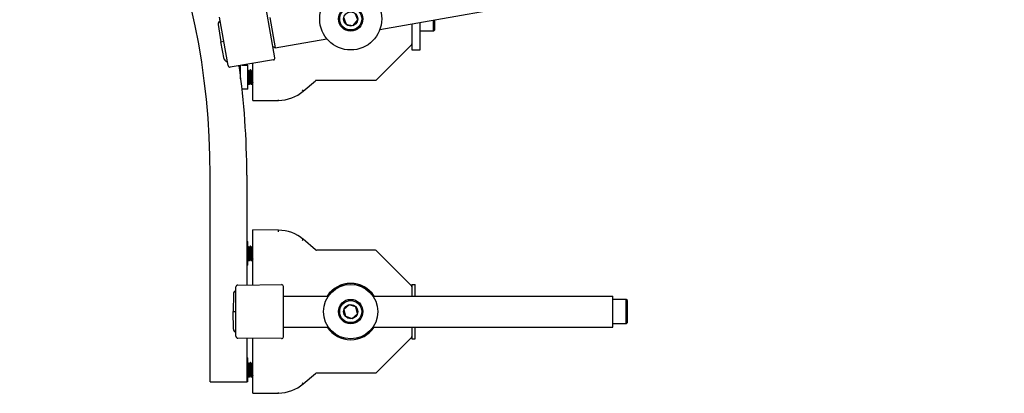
# Model space of a CAD drawing. Header units: inches. Extents: x 0 to 88, y 0 to 68.
# Tile 7 of 22: x 23.6 to 39.4, y 39.3 to 45.3. Entities that reach past the tile are written whole.
import ezdxf

# ---------------------------------------------------------------- set-up
doc = ezdxf.new("R2010")
doc.units = ezdxf.units.IN
doc.header["$LTSCALE"] = 4.84
doc.header["$MEASUREMENT"] = 0
for name, color, linetype in [('206380_1_BL27', 7, 'CONTINUOUS'), ('206380_1_BL29', 7, 'CONTINUOUS'), ('206381_206381_1_BL41', 7, 'CONTINUOUS'), ('206383_X26128_1_BL43', 7, 'CONTINUOUS'), ('206383_X26128_1_BL44', 7, 'CONTINUOUS'), ('206386_1_BL46', 7, 'CONTINUOUS'), ('206397_206397_1_BL38', 7, 'CONTINUOUS'), ('206397_206397_1_BL59', 7, 'CONTINUOUS'), ('206685_1_BL32', 7, 'CONTINUOUS'), ('206685_1_BL33', 7, 'CONTINUOUS'), ('206685_1_BL35', 7, 'CONTINUOUS'), ('207138_WW_10_1_BL2', 7, 'CONTINUOUS'), ('234013M_1_BL45', 7, 'CONTINUOUS'), ('807_2859_91760A321_1_BL25', 7, 'CONTINUOUS'), ('807_2859_91760A321_1_BL39', 7, 'CONTINUOUS'), ('807_2859_91760A321_1_BL60', 7, 'CONTINUOUS'), ('911_709_91090A107_1_BL34', 7, 'CONTINUOUS'), ('911_709_91090A107_1_BL50', 7, 'CONTINUOUS'), ('911_710_911_710_1_BL31', 7, 'CONTINUOUS'), ('911_710_911_710_1_BL49', 7, 'CONTINUOUS'), ('9206XXM_920614M_1_BL37', 7, 'CONTINUOUS'), ('9206XXM_920614M_1_BL40', 7, 'CONTINUOUS'), ('9206XXM_920614M_1_BL54', 7, 'CONTINUOUS'), ('9206XXM_9206150M_1_BL47', 7, 'CONTINUOUS')]:
    doc.layers.add(name, color=color, linetype=linetype)

# ---------------------------------------------------------------- blocks, each defined once
blk = doc.blocks.new('207138_WW_10_1_BL2', base_point=(41.05, 37.735))
at = {"layer": '207138_WW_10_1_BL2', "color": 7, "linetype": 'CONTINUOUS'}
for p, q in [((26.646, 39.502), (26.646, 42.831)), ((27.236, 42.831), (27.236, 41.061)), ((27.236, 40.203), (27.236, 39.502)), ((26.646, 39.502), (27.236, 39.502))]:
    blk.add_line(p, q, dxfattribs=at)
for radius, end in [(11.92, 90), (12.51, 8.0868)]:
    blk.add_arc((14.726, 42.831), radius, 0, end, dxfattribs=at)
blk = doc.blocks.new('807_2859_91760A321_1_BL25', base_point=(42.93, 31.199))
at = {"layer": '807_2859_91760A321_1_BL25', "color": 7, "linetype": 'CONTINUOUS'}
for p, q in [((27.269, 44.499), (27.255, 44.524)), ((27.255, 44.524), (27.256, 44.519)), ((27.269, 44.499), (27.273, 44.499)), ((27.288, 44.524), (27.273, 44.499)), ((27.293, 44.525), (27.288, 44.525)), ((27.288, 44.525), (27.288, 44.524)), ((27.293, 44.525), (27.294, 44.524)), ((27.309, 44.499), (27.294, 44.524)), ((27.308, 44.499), (27.313, 44.499)), ((27.327, 44.524), (27.312, 44.499)), ((27.328, 44.525), (27.327, 44.524)), ((27.332, 44.525), (27.328, 44.525)), ((27.255, 44.312), (27.268, 44.289)), ((27.274, 44.289), (27.288, 44.314)), ((27.288, 44.314), (27.293, 44.314)), ((27.292, 44.315), (27.307, 44.289)), ((27.313, 44.289), (27.328, 44.314)), ((27.328, 44.314), (27.332, 44.314)), ((27.332, 44.315), (27.332, 44.313)), ((27.273, 44.289), (27.268, 44.289)), ((27.268, 44.289), (27.268, 44.289)), ((27.273, 44.289), (27.274, 44.289)), ((27.308, 44.289), (27.307, 44.289)), ((27.313, 44.289), (27.308, 44.289)), ((27.313, 44.289), (27.313, 44.289))]:
    blk.add_line(p, q, dxfattribs=at)
for points, knots in [([(27.268, 44.289), (27.268, 44.289), (27.268, 44.289), (27.268, 44.29), (27.267, 44.291), (27.267, 44.292), (27.267, 44.294), (27.266, 44.296), (27.266, 44.299), (27.265, 44.302), (27.265, 44.306), (27.265, 44.311), (27.264, 44.315), (27.264, 44.323), (27.263, 44.332), (27.262, 44.345), (27.261, 44.359), (27.26, 44.374), (27.26, 44.389), (27.259, 44.404), (27.258, 44.42), (27.257, 44.435), (27.256, 44.45), (27.255, 44.464), (27.255, 44.474), (27.255, 44.478)], [0, 0, 0, 0, 0.002398, 0.005424, 0.009096, 0.013425, 0.024056, 0.037299, 0.053113, 0.071436, 0.092184, 0.115274, 0.1406, 0.168053, 0.228854, 0.29661, 0.370128, 0.448115, 0.529202, 0.611957, 0.694916, 0.776615, 0.855615, 0.930517, 1, 1, 1, 1]), ([(27.256, 44.519), (27.256, 44.518), (27.256, 44.515), (27.257, 44.511), (27.257, 44.505), (27.258, 44.499), (27.259, 44.493), (27.259, 44.482), (27.26, 44.468), (27.261, 44.449), (27.262, 44.43), (27.264, 44.409), (27.265, 44.389), (27.266, 44.369), (27.267, 44.35), (27.268, 44.335), (27.268, 44.324), (27.269, 44.317), (27.27, 44.311), (27.27, 44.305), (27.271, 44.301), (27.271, 44.298), (27.271, 44.296), (27.272, 44.294), (27.272, 44.293), (27.272, 44.292), (27.272, 44.29), (27.273, 44.29), (27.273, 44.289), (27.273, 44.289), (27.273, 44.289), (27.273, 44.289), (27.273, 44.289), (27.273, 44.289)], [0, 0, 0, 0, 0.015886, 0.035412, 0.05843, 0.084763, 0.114219, 0.146572, 0.218961, 0.299681, 0.386223, 0.47589, 0.565895, 0.653433, 0.735785, 0.810398, 0.844067, 0.874959, 0.902832, 0.927475, 0.948695, 0.957972, 0.966333, 0.973767, 0.980262, 0.985811, 0.990409, 0.994064, 0.996801, 0.997847, 0.998699, 0.999395, 1, 1, 1, 1]), ([(27.27, 44.495), (27.27, 44.495), (27.27, 44.496), (27.27, 44.497), (27.27, 44.498), (27.269, 44.498), (27.269, 44.499)], [0, 0, 0, 0, 0.324002, 0.598481, 0.823542, 1, 1, 1, 1]), ([(27.288, 44.314), (27.288, 44.314), (27.288, 44.314), (27.288, 44.314), (27.288, 44.314), (27.288, 44.315), (27.287, 44.315), (27.287, 44.316), (27.287, 44.316), (27.287, 44.317), (27.286, 44.319), (27.286, 44.32), (27.285, 44.323), (27.285, 44.327), (27.284, 44.332), (27.284, 44.339), (27.283, 44.346), (27.282, 44.355), (27.281, 44.362), (27.281, 44.369), (27.28, 44.377), (27.28, 44.384), (27.279, 44.392), (27.279, 44.4), (27.278, 44.411), (27.277, 44.425), (27.276, 44.44), (27.275, 44.455), (27.274, 44.466), (27.273, 44.474), (27.273, 44.479), (27.272, 44.484), (27.272, 44.488), (27.271, 44.492), (27.271, 44.494), (27.27, 44.495)], [0, 0, 0, 0, 0.000766, 0.001603, 0.00257, 0.003709, 0.006584, 0.010339, 0.015012, 0.020622, 0.027169, 0.034646, 0.052345, 0.073605, 0.098264, 0.12614, 0.190652, 0.226795, 0.265167, 0.305469, 0.347387, 0.390598, 0.43477, 0.479557, 0.524609, 0.614107, 0.700491, 0.781079, 0.853363, 0.885678, 0.915108, 0.941435, 0.964469, 0.984038, 1, 1, 1, 1]), ([(27.273, 44.499), (27.273, 44.499), (27.274, 44.499), (27.274, 44.499), (27.274, 44.499), (27.274, 44.498), (27.275, 44.497), (27.275, 44.497), (27.275, 44.496), (27.275, 44.495), (27.275, 44.495)], [0, 0, 0, 0, 0.050456, 0.114826, 0.200048, 0.309119, 0.443305, 0.603102, 0.788671, 1, 1, 1, 1]), ([(27.275, 44.495), (27.276, 44.494), (27.276, 44.492), (27.277, 44.489), (27.277, 44.485), (27.278, 44.478), (27.278, 44.471), (27.279, 44.464), (27.28, 44.455), (27.281, 44.443), (27.282, 44.428), (27.283, 44.413), (27.284, 44.4), (27.284, 44.39), (27.285, 44.382), (27.285, 44.375), (27.286, 44.365), (27.287, 44.354), (27.288, 44.344), (27.289, 44.336), (27.289, 44.332), (27.29, 44.327), (27.29, 44.324), (27.291, 44.32), (27.291, 44.318), (27.292, 44.317), (27.292, 44.316), (27.292, 44.315), (27.292, 44.315), (27.292, 44.315)], [0, 0, 0, 0, 0.015349, 0.03405, 0.055979, 0.080984, 0.139527, 0.172666, 0.208077, 0.284677, 0.367129, 0.453067, 0.540028, 0.583114, 0.625518, 0.666939, 0.70708, 0.78239, 0.849296, 0.878994, 0.905903, 0.92983, 0.950612, 0.9681, 0.982189, 0.987936, 0.992811, 0.996824, 1, 1, 1, 1]), ([(27.29, 44.519), (27.29, 44.52), (27.29, 44.52), (27.29, 44.522), (27.289, 44.523), (27.289, 44.523), (27.289, 44.524), (27.289, 44.524), (27.289, 44.525), (27.288, 44.525), (27.288, 44.525)], [0, 0, 0, 0, 0.218323, 0.409387, 0.573069, 0.709366, 0.818523, 0.863187, 0.901504, 1, 1, 1, 1]), ([(27.307, 44.289), (27.307, 44.289), (27.307, 44.29), (27.307, 44.29), (27.307, 44.291), (27.306, 44.293), (27.306, 44.294), (27.306, 44.296), (27.305, 44.3), (27.305, 44.304), (27.304, 44.31), (27.304, 44.316), (27.303, 44.322), (27.302, 44.33), (27.302, 44.338), (27.301, 44.346), (27.301, 44.358), (27.3, 44.374), (27.299, 44.394), (27.298, 44.414), (27.297, 44.433), (27.296, 44.452), (27.294, 44.47), (27.294, 44.484), (27.293, 44.494), (27.292, 44.5), (27.292, 44.506), (27.291, 44.511), (27.291, 44.515), (27.29, 44.518), (27.29, 44.519)], [0, 0, 0, 0, 0.002627, 0.006117, 0.010494, 0.015767, 0.021933, 0.028985, 0.045706, 0.065821, 0.089187, 0.115635, 0.144974, 0.176992, 0.211455, 0.248113, 0.286698, 0.368509, 0.454509, 0.542185, 0.628969, 0.712328, 0.789825, 0.859192, 0.890183, 0.918411, 0.943671, 0.965791, 0.984612, 1, 1, 1, 1]), ([(27.294, 44.524), (27.294, 44.524), (27.294, 44.524), (27.294, 44.523), (27.294, 44.522), (27.295, 44.521), (27.295, 44.52), (27.295, 44.519)], [0, 0, 0, 0, 0.071389, 0.157721, 0.376452, 0.657268, 1, 1, 1, 1]), ([(27.295, 44.519), (27.295, 44.518), (27.296, 44.515), (27.296, 44.511), (27.297, 44.505), (27.297, 44.499), (27.298, 44.493), (27.299, 44.482), (27.299, 44.468), (27.301, 44.449), (27.302, 44.43), (27.303, 44.409), (27.304, 44.389), (27.305, 44.369), (27.306, 44.35), (27.307, 44.335), (27.308, 44.324), (27.308, 44.317), (27.309, 44.311), (27.309, 44.305), (27.31, 44.301), (27.31, 44.298), (27.311, 44.296), (27.311, 44.294), (27.311, 44.293), (27.311, 44.292), (27.312, 44.29), (27.312, 44.29), (27.312, 44.289), (27.312, 44.289), (27.312, 44.289), (27.313, 44.289), (27.313, 44.289), (27.313, 44.289)], [0, 0, 0, 0, 0.015886, 0.035412, 0.058431, 0.084764, 0.11422, 0.146573, 0.218961, 0.299682, 0.386223, 0.47589, 0.565896, 0.653434, 0.735785, 0.810398, 0.844068, 0.874959, 0.902832, 0.927475, 0.948695, 0.957972, 0.966334, 0.973767, 0.980262, 0.985811, 0.990409, 0.994064, 0.996801, 0.997847, 0.998699, 0.999395, 1, 1, 1, 1]), ([(27.31, 44.495), (27.31, 44.495), (27.31, 44.496), (27.309, 44.497), (27.309, 44.498), (27.309, 44.498), (27.309, 44.499)], [0, 0, 0, 0, 0.324002, 0.598484, 0.823547, 1, 1, 1, 1]), ([(27.328, 44.314), (27.327, 44.314), (27.327, 44.314), (27.327, 44.314), (27.327, 44.314), (27.327, 44.315), (27.327, 44.315), (27.326, 44.316), (27.326, 44.316), (27.326, 44.317), (27.326, 44.319), (27.325, 44.32), (27.325, 44.323), (27.324, 44.327), (27.324, 44.332), (27.323, 44.339), (27.322, 44.346), (27.321, 44.355), (27.321, 44.362), (27.32, 44.369), (27.32, 44.377), (27.319, 44.384), (27.319, 44.392), (27.318, 44.4), (27.317, 44.411), (27.317, 44.425), (27.315, 44.44), (27.314, 44.455), (27.313, 44.466), (27.313, 44.474), (27.312, 44.479), (27.312, 44.484), (27.311, 44.488), (27.31, 44.492), (27.31, 44.494), (27.31, 44.495)], [0, 0, 0, 0, 0.000766, 0.001602, 0.00257, 0.003708, 0.006584, 0.010338, 0.015011, 0.020621, 0.027168, 0.034646, 0.052345, 0.073605, 0.098263, 0.126139, 0.190651, 0.226794, 0.265167, 0.305468, 0.347386, 0.390597, 0.434769, 0.479557, 0.524609, 0.614107, 0.700491, 0.781079, 0.853363, 0.885677, 0.915108, 0.941435, 0.96447, 0.984038, 1, 1, 1, 1]), ([(27.313, 44.499), (27.313, 44.499), (27.313, 44.499), (27.313, 44.499), (27.314, 44.499), (27.314, 44.498), (27.314, 44.497), (27.314, 44.497), (27.315, 44.496), (27.315, 44.495), (27.315, 44.495)], [0, 0, 0, 0, 0.050445, 0.114808, 0.200027, 0.309098, 0.443287, 0.603089, 0.788664, 1, 1, 1, 1]), ([(27.315, 44.495), (27.315, 44.494), (27.315, 44.492), (27.316, 44.489), (27.316, 44.485), (27.317, 44.478), (27.318, 44.471), (27.318, 44.464), (27.319, 44.455), (27.32, 44.443), (27.321, 44.428), (27.322, 44.413), (27.323, 44.4), (27.324, 44.39), (27.324, 44.382), (27.325, 44.375), (27.325, 44.365), (27.326, 44.354), (27.327, 44.344), (27.328, 44.336), (27.329, 44.332), (27.329, 44.327), (27.33, 44.324), (27.33, 44.32), (27.331, 44.318), (27.331, 44.317), (27.331, 44.316), (27.331, 44.315), (27.332, 44.315), (27.332, 44.315)], [0, 0, 0, 0, 0.015349, 0.03405, 0.055979, 0.080984, 0.139527, 0.172666, 0.208077, 0.284677, 0.367129, 0.453066, 0.540027, 0.583113, 0.625517, 0.666938, 0.707079, 0.782389, 0.849295, 0.878992, 0.905902, 0.929829, 0.95061, 0.968098, 0.982187, 0.987933, 0.992809, 0.996823, 1, 1, 1, 1]), ([(27.33, 44.519), (27.329, 44.52), (27.329, 44.52), (27.329, 44.522), (27.329, 44.523), (27.329, 44.523), (27.328, 44.524), (27.328, 44.524), (27.328, 44.525), (27.328, 44.525), (27.328, 44.525)], [0, 0, 0, 0, 0.218323, 0.409385, 0.573065, 0.709361, 0.818518, 0.863183, 0.901501, 1, 1, 1, 1]), ([(27.332, 44.491), (27.332, 44.494), (27.332, 44.499), (27.331, 44.507), (27.33, 44.513), (27.33, 44.517), (27.33, 44.518), (27.33, 44.519)], [0, 0, 0, 0, 0.319981, 0.595597, 0.823281, 0.918176, 1, 1, 1, 1])]:
    blk.add_open_spline(points, degree=3, knots=knots, dxfattribs=at)
blk = doc.blocks.new('206380_1_BL27', base_point=(44.21, 32.177))
at = {"layer": '206380_1_BL27', "color": 7, "linetype": 'CONTINUOUS'}
for p, q in [((29.328, 44.363), (29.892, 44.928)), ((29.899, 44.95), (29.899, 44.945)), ((27.332, 44.029), (27.332, 44.628)), ((28.145, 44.181), (28.346, 44.35)), ((28.362, 44.356), (29.31, 44.356)), ((28.129, 44.2), (28.145, 44.181)), ((27.332, 44.029), (27.747, 44.033)), ((27.747, 44.033), (27.747, 44.04))]:
    blk.add_line(p, q, dxfattribs=at)
for centre, radius, start, end in [((29.874, 44.945), 0.025, 315, 360), ((28.362, 44.331), 0.025, 90, 130.2173), ((29.31, 44.381), 0.025, 270, 315), ((27.742, 44.658), 0.625, 270.5, 310.2173)]:
    blk.add_arc(centre, radius, start, end, dxfattribs=at)
blk = doc.blocks.new('206380_1_BL29', base_point=(41.854, 29.86))
at = {"layer": '206380_1_BL29', "color": 7, "linetype": 'CONTINUOUS'}
for p, q in [((27.747, 41.943), (27.332, 41.947)), ((27.332, 41.062), (27.332, 41.947)), ((27.747, 41.918), (27.747, 41.943)), ((28.145, 41.796), (28.141, 41.79)), ((28.346, 41.626), (28.145, 41.796)), ((29.31, 41.62), (28.362, 41.62)), ((29.892, 41.049), (29.328, 41.613)), ((29.899, 41.031), (29.899, 40.943)), ((27.332, 39.317), (27.332, 40.202)), ((29.328, 39.651), (29.892, 40.215)), ((29.899, 40.321), (29.899, 40.233)), ((28.145, 39.468), (28.346, 39.638)), ((28.362, 39.644), (29.31, 39.644)), ((28.129, 39.487), (28.145, 39.468)), ((27.332, 39.317), (27.747, 39.321)), ((27.747, 39.321), (27.747, 39.328))]:
    blk.add_line(p, q, dxfattribs=at)
for centre, radius, start, end in [((27.742, 41.318), 0.625, 49.7827, 89.5), ((26.183, 43.425), 2.55, 319.7451, 320.1403), ((28.362, 41.645), 0.025, 229.7827, 270), ((29.31, 41.595), 0.025, 45, 90), ((28.911, 40.632), 0.454, 33.4866, 146.5152), ((29.874, 41.031), 0.025, 0, 45), ((28.911, 40.632), 0.454, 213.4866, 326.5152), ((29.874, 40.233), 0.025, 315, 360), ((28.362, 39.619), 0.025, 90, 130.2173), ((29.31, 39.669), 0.025, 270, 315), ((27.742, 39.946), 0.625, 270.5, 310.2173)]:
    blk.add_arc(centre, radius, start, end, dxfattribs=at)
blk = doc.blocks.new('911_710_911_710_1_BL31', base_point=(45.086, 31.717))
at = {"layer": '911_710_911_710_1_BL31', "color": 7, "linetype": 'CONTINUOUS'}
for p, q in [((29.899, 45.265), (29.899, 44.95)), ((30.029, 44.844), (30.029, 45.287)), ((29.899, 44.945), (29.899, 44.844)), ((29.899, 44.844), (30.029, 44.844))]:
    blk.add_line(p, q, dxfattribs=at)
blk = doc.blocks.new('206685_1_BL32', base_point=(47.402, 35.583))
at = {"layer": '206685_1_BL32', "color": 7, "linetype": 'CONTINUOUS'}
for p, q in [((27.236, 41.762), (27.254, 41.762)), ((27.254, 41.377), (27.254, 41.762)), ((27.254, 41.377), (27.236, 41.377))]:
    blk.add_line(p, q, dxfattribs=at)
blk = doc.blocks.new('206685_1_BL33', base_point=(42.961, 31.142))
at = {"layer": '206685_1_BL33', "color": 7, "linetype": 'CONTINUOUS'}
for p, q in [((27.136, 44.381), (27.136, 44.595)), ((27.162, 44.6), (27.255, 44.6)), ((27.255, 44.214), (27.255, 44.6)), ((27.255, 44.214), (27.159, 44.214))]:
    blk.add_line(p, q, dxfattribs=at)
blk = doc.blocks.new('911_709_91090A107_1_BL34', base_point=(42.698, 29.4))
at = {"layer": '911_709_91090A107_1_BL34', "color": 7, "linetype": 'CONTINUOUS'}
for p, q in [((29.899, 41.07), (29.95, 41.07)), ((29.899, 41.07), (29.899, 41.031)), ((29.95, 40.882), (29.95, 41.07)), ((29.899, 40.943), (29.899, 40.882)), ((29.899, 40.382), (29.899, 40.321)), ((29.95, 40.195), (29.95, 40.382)), ((29.899, 40.233), (29.899, 40.195)), ((29.899, 40.195), (29.95, 40.195))]:
    blk.add_line(p, q, dxfattribs=at)
blk = doc.blocks.new('206685_1_BL35', base_point=(40.605, 28.825))
at = {"layer": '206685_1_BL35', "color": 7, "linetype": 'CONTINUOUS'}
for p, q in [((27.236, 39.887), (27.254, 39.887)), ((27.254, 39.502), (27.254, 39.887)), ((27.254, 39.502), (27.236, 39.502))]:
    blk.add_line(p, q, dxfattribs=at)
blk = doc.blocks.new('9206XXM_920614M_1_BL37', base_point=(41.986, 31.264))
at = {"layer": '9206XXM_920614M_1_BL37', "color": 7, "linetype": 'CONTINUOUS'}
for p, q in [((28.889, 40.743), (28.803, 40.668)), ((28.803, 40.668), (28.826, 40.557)), ((28.996, 40.707), (28.889, 40.743)), ((29.019, 40.596), (28.996, 40.707)), ((28.826, 40.557), (28.934, 40.521)), ((28.934, 40.521), (29.019, 40.596))]:
    blk.add_line(p, q, dxfattribs=at)
for radius in [0.197, 0.177, 0.114]:
    blk.add_circle((28.911, 40.632), radius, dxfattribs=at)
blk = doc.blocks.new('206397_206397_1_BL38', base_point=(26.894, 32.685))
at = {"layer": '206397_206397_1_BL38', "color": 7, "linetype": 'CONTINUOUS'}
for p, q in [((26.775, 45.255), (26.819, 44.975)), ((26.819, 44.975), (26.866, 44.984)), ((26.873, 44.697), (26.819, 44.975))]:
    blk.add_line(p, q, dxfattribs=at)
for centre, start, end in [((26.824, 45.263), 108.5017, 189), ((26.922, 44.707), 191.0002, 271.4983)]:
    blk.add_arc(centre, 0.05, start, end, dxfattribs=at)
blk = doc.blocks.new('807_2859_91760A321_1_BL39', base_point=(40.573, 28.882))
at = {"layer": '807_2859_91760A321_1_BL39', "color": 7, "linetype": 'CONTINUOUS'}
for p, q in [((27.269, 39.786), (27.254, 39.812)), ((27.254, 39.811), (27.256, 39.807)), ((27.269, 39.787), (27.273, 39.787)), ((27.288, 39.812), (27.273, 39.787)), ((27.293, 39.813), (27.288, 39.813)), ((27.288, 39.813), (27.288, 39.812)), ((27.293, 39.813), (27.294, 39.812)), ((27.308, 39.786), (27.294, 39.812)), ((27.308, 39.787), (27.313, 39.787)), ((27.327, 39.812), (27.312, 39.787)), ((27.332, 39.813), (27.327, 39.813)), ((27.327, 39.813), (27.327, 39.812)), ((27.254, 39.6), (27.268, 39.577)), ((27.268, 39.576), (27.268, 39.577)), ((27.273, 39.576), (27.268, 39.576)), ((27.273, 39.576), (27.274, 39.577)), ((27.274, 39.577), (27.288, 39.602)), ((27.288, 39.602), (27.293, 39.602)), ((27.292, 39.603), (27.307, 39.577)), ((27.308, 39.576), (27.307, 39.577)), ((27.313, 39.576), (27.308, 39.576)), ((27.313, 39.577), (27.328, 39.602)), ((27.313, 39.576), (27.313, 39.577)), ((27.327, 39.602), (27.332, 39.602)), ((27.332, 39.603), (27.332, 39.601))]:
    blk.add_line(p, q, dxfattribs=at)
for points, knots in [([(27.268, 39.577), (27.268, 39.577), (27.268, 39.577), (27.267, 39.578), (27.267, 39.579), (27.267, 39.58), (27.267, 39.581), (27.266, 39.584), (27.266, 39.587), (27.265, 39.59), (27.265, 39.594), (27.265, 39.599), (27.264, 39.603), (27.264, 39.61), (27.263, 39.62), (27.262, 39.633), (27.261, 39.647), (27.26, 39.662), (27.26, 39.677), (27.259, 39.692), (27.258, 39.708), (27.257, 39.723), (27.256, 39.738), (27.255, 39.752), (27.255, 39.761), (27.254, 39.766)], [0, 0, 0, 0, 0.002398, 0.005424, 0.009096, 0.013425, 0.024056, 0.037299, 0.053113, 0.071436, 0.092184, 0.115274, 0.1406, 0.168053, 0.228854, 0.29661, 0.370128, 0.448115, 0.529202, 0.611957, 0.694916, 0.776615, 0.855615, 0.930517, 1, 1, 1, 1]), ([(27.256, 39.807), (27.256, 39.806), (27.256, 39.803), (27.257, 39.799), (27.257, 39.793), (27.258, 39.787), (27.258, 39.78), (27.259, 39.77), (27.26, 39.756), (27.261, 39.737), (27.262, 39.718), (27.263, 39.697), (27.265, 39.676), (27.266, 39.656), (27.267, 39.638), (27.268, 39.623), (27.268, 39.612), (27.269, 39.605), (27.269, 39.599), (27.27, 39.593), (27.271, 39.589), (27.271, 39.586), (27.271, 39.584), (27.271, 39.582), (27.272, 39.581), (27.272, 39.579), (27.272, 39.578), (27.272, 39.578), (27.273, 39.577), (27.273, 39.577), (27.273, 39.577), (27.273, 39.576), (27.273, 39.576), (27.273, 39.576)], [0, 0, 0, 0, 0.015886, 0.035412, 0.05843, 0.084763, 0.114219, 0.146572, 0.218961, 0.299681, 0.386223, 0.47589, 0.565895, 0.653433, 0.735785, 0.810398, 0.844067, 0.874959, 0.902832, 0.927475, 0.948695, 0.957972, 0.966333, 0.973767, 0.980262, 0.985811, 0.990409, 0.994064, 0.996801, 0.997847, 0.998699, 0.999395, 1, 1, 1, 1]), ([(27.27, 39.783), (27.27, 39.783), (27.27, 39.784), (27.27, 39.785), (27.269, 39.786), (27.269, 39.786), (27.269, 39.786)], [0, 0, 0, 0, 0.324002, 0.598481, 0.823542, 1, 1, 1, 1]), ([(27.288, 39.602), (27.288, 39.602), (27.288, 39.602), (27.288, 39.602), (27.288, 39.602), (27.287, 39.602), (27.287, 39.603), (27.287, 39.603), (27.287, 39.604), (27.286, 39.605), (27.286, 39.606), (27.286, 39.608), (27.285, 39.611), (27.285, 39.615), (27.284, 39.619), (27.283, 39.626), (27.283, 39.634), (27.282, 39.643), (27.281, 39.65), (27.281, 39.657), (27.28, 39.664), (27.28, 39.672), (27.279, 39.68), (27.279, 39.688), (27.278, 39.699), (27.277, 39.713), (27.276, 39.728), (27.275, 39.743), (27.274, 39.754), (27.273, 39.762), (27.273, 39.767), (27.272, 39.772), (27.272, 39.776), (27.271, 39.78), (27.271, 39.782), (27.27, 39.783)], [0, 0, 0, 0, 0.000766, 0.001603, 0.00257, 0.003709, 0.006584, 0.010339, 0.015012, 0.020622, 0.027169, 0.034646, 0.052345, 0.073605, 0.098264, 0.12614, 0.190652, 0.226795, 0.265167, 0.305469, 0.347387, 0.390598, 0.43477, 0.479557, 0.524609, 0.614107, 0.700491, 0.781079, 0.853363, 0.885678, 0.915108, 0.941435, 0.964469, 0.984038, 1, 1, 1, 1]), ([(27.273, 39.787), (27.273, 39.787), (27.274, 39.787), (27.274, 39.787), (27.274, 39.786), (27.274, 39.786), (27.275, 39.785), (27.275, 39.784), (27.275, 39.784), (27.275, 39.783), (27.275, 39.783)], [0, 0, 0, 0, 0.050456, 0.114826, 0.200048, 0.309119, 0.443305, 0.603102, 0.788671, 1, 1, 1, 1]), ([(27.275, 39.783), (27.276, 39.782), (27.276, 39.78), (27.276, 39.776), (27.277, 39.772), (27.278, 39.766), (27.278, 39.759), (27.279, 39.751), (27.28, 39.743), (27.281, 39.731), (27.282, 39.716), (27.283, 39.701), (27.284, 39.688), (27.284, 39.678), (27.285, 39.67), (27.285, 39.662), (27.286, 39.653), (27.287, 39.642), (27.288, 39.632), (27.289, 39.624), (27.289, 39.619), (27.29, 39.615), (27.29, 39.611), (27.291, 39.608), (27.291, 39.606), (27.292, 39.605), (27.292, 39.604), (27.292, 39.603), (27.292, 39.603), (27.292, 39.603)], [0, 0, 0, 0, 0.015349, 0.03405, 0.055979, 0.080984, 0.139527, 0.172666, 0.208077, 0.284677, 0.367129, 0.453067, 0.540028, 0.583114, 0.625518, 0.666939, 0.70708, 0.78239, 0.849296, 0.878994, 0.905903, 0.92983, 0.950612, 0.9681, 0.982189, 0.987936, 0.992811, 0.996824, 1, 1, 1, 1]), ([(27.29, 39.807), (27.29, 39.807), (27.29, 39.808), (27.29, 39.809), (27.289, 39.81), (27.289, 39.811), (27.289, 39.812), (27.289, 39.812), (27.288, 39.812), (27.288, 39.813), (27.288, 39.813)], [0, 0, 0, 0, 0.218323, 0.409387, 0.573069, 0.709366, 0.818523, 0.863187, 0.901504, 1, 1, 1, 1]), ([(27.307, 39.577), (27.307, 39.577), (27.307, 39.577), (27.307, 39.578), (27.306, 39.579), (27.306, 39.58), (27.306, 39.582), (27.306, 39.584), (27.305, 39.587), (27.305, 39.592), (27.304, 39.597), (27.303, 39.603), (27.303, 39.61), (27.302, 39.618), (27.302, 39.625), (27.301, 39.634), (27.301, 39.646), (27.3, 39.662), (27.299, 39.681), (27.298, 39.701), (27.297, 39.721), (27.295, 39.74), (27.294, 39.758), (27.294, 39.772), (27.293, 39.782), (27.292, 39.788), (27.292, 39.794), (27.291, 39.799), (27.291, 39.803), (27.29, 39.806), (27.29, 39.807)], [0, 0, 0, 0, 0.002627, 0.006117, 0.010494, 0.015767, 0.021933, 0.028985, 0.045706, 0.065821, 0.089187, 0.115635, 0.144974, 0.176992, 0.211455, 0.248113, 0.286698, 0.368509, 0.454509, 0.542185, 0.628969, 0.712328, 0.789825, 0.859192, 0.890183, 0.918411, 0.943671, 0.965791, 0.984612, 1, 1, 1, 1]), ([(27.294, 39.812), (27.294, 39.812), (27.294, 39.812), (27.294, 39.811), (27.294, 39.81), (27.295, 39.809), (27.295, 39.808), (27.295, 39.807)], [0, 0, 0, 0, 0.071389, 0.157721, 0.376452, 0.657268, 1, 1, 1, 1]), ([(27.295, 39.807), (27.295, 39.806), (27.296, 39.803), (27.296, 39.799), (27.297, 39.793), (27.297, 39.787), (27.298, 39.78), (27.299, 39.77), (27.299, 39.756), (27.301, 39.737), (27.302, 39.718), (27.303, 39.697), (27.304, 39.676), (27.305, 39.656), (27.306, 39.638), (27.307, 39.623), (27.308, 39.612), (27.308, 39.605), (27.309, 39.599), (27.309, 39.593), (27.31, 39.589), (27.31, 39.586), (27.311, 39.584), (27.311, 39.582), (27.311, 39.581), (27.311, 39.579), (27.312, 39.578), (27.312, 39.578), (27.312, 39.577), (27.312, 39.577), (27.312, 39.577), (27.313, 39.576), (27.313, 39.576), (27.313, 39.576)], [0, 0, 0, 0, 0.015886, 0.035412, 0.058431, 0.084764, 0.11422, 0.146573, 0.218961, 0.299682, 0.386223, 0.47589, 0.565896, 0.653434, 0.735785, 0.810398, 0.844068, 0.874959, 0.902832, 0.927475, 0.948695, 0.957972, 0.966334, 0.973767, 0.980262, 0.985811, 0.990409, 0.994064, 0.996801, 0.997847, 0.998699, 0.999395, 1, 1, 1, 1]), ([(27.31, 39.783), (27.31, 39.783), (27.309, 39.784), (27.309, 39.785), (27.309, 39.786), (27.309, 39.786), (27.308, 39.786)], [0, 0, 0, 0, 0.324002, 0.598484, 0.823547, 1, 1, 1, 1]), ([(27.327, 39.602), (27.327, 39.602), (27.327, 39.602), (27.327, 39.602), (27.327, 39.602), (27.327, 39.602), (27.327, 39.603), (27.326, 39.603), (27.326, 39.604), (27.326, 39.605), (27.326, 39.606), (27.325, 39.608), (27.325, 39.611), (27.324, 39.615), (27.324, 39.619), (27.323, 39.626), (27.322, 39.634), (27.321, 39.643), (27.321, 39.65), (27.32, 39.657), (27.32, 39.664), (27.319, 39.672), (27.319, 39.68), (27.318, 39.688), (27.317, 39.699), (27.316, 39.713), (27.315, 39.728), (27.314, 39.743), (27.313, 39.754), (27.313, 39.762), (27.312, 39.767), (27.312, 39.772), (27.311, 39.776), (27.31, 39.78), (27.31, 39.782), (27.31, 39.783)], [0, 0, 0, 0, 0.000766, 0.001602, 0.00257, 0.003708, 0.006584, 0.010338, 0.015011, 0.020621, 0.027168, 0.034646, 0.052345, 0.073605, 0.098263, 0.126139, 0.190651, 0.226794, 0.265167, 0.305468, 0.347386, 0.390597, 0.434769, 0.479557, 0.524609, 0.614107, 0.700491, 0.781079, 0.853363, 0.885677, 0.915108, 0.941435, 0.96447, 0.984038, 1, 1, 1, 1]), ([(27.313, 39.787), (27.313, 39.787), (27.313, 39.787), (27.313, 39.787), (27.313, 39.786), (27.314, 39.786), (27.314, 39.785), (27.314, 39.784), (27.314, 39.784), (27.315, 39.783), (27.315, 39.783)], [0, 0, 0, 0, 0.050445, 0.114808, 0.200027, 0.309098, 0.443287, 0.603089, 0.788664, 1, 1, 1, 1]), ([(27.315, 39.783), (27.315, 39.782), (27.315, 39.78), (27.316, 39.776), (27.316, 39.772), (27.317, 39.766), (27.318, 39.759), (27.318, 39.751), (27.319, 39.743), (27.32, 39.731), (27.321, 39.716), (27.322, 39.701), (27.323, 39.688), (27.324, 39.678), (27.324, 39.67), (27.325, 39.662), (27.325, 39.653), (27.326, 39.642), (27.327, 39.632), (27.328, 39.624), (27.329, 39.619), (27.329, 39.615), (27.33, 39.611), (27.33, 39.608), (27.331, 39.606), (27.331, 39.605), (27.331, 39.604), (27.331, 39.603), (27.332, 39.603), (27.332, 39.603)], [0, 0, 0, 0, 0.015349, 0.03405, 0.055979, 0.080984, 0.139527, 0.172666, 0.208077, 0.284677, 0.367129, 0.453066, 0.540027, 0.583113, 0.625517, 0.666938, 0.707079, 0.782389, 0.849295, 0.878992, 0.905902, 0.929829, 0.95061, 0.968098, 0.982187, 0.987933, 0.992809, 0.996823, 1, 1, 1, 1]), ([(27.329, 39.807), (27.329, 39.807), (27.329, 39.808), (27.329, 39.809), (27.329, 39.81), (27.328, 39.811), (27.328, 39.812), (27.328, 39.812), (27.328, 39.812), (27.328, 39.813), (27.327, 39.813)], [0, 0, 0, 0, 0.218323, 0.409385, 0.573065, 0.709361, 0.818518, 0.863183, 0.901501, 1, 1, 1, 1]), ([(27.332, 39.779), (27.332, 39.782), (27.332, 39.787), (27.331, 39.795), (27.33, 39.801), (27.33, 39.805), (27.33, 39.806), (27.329, 39.807)], [0, 0, 0, 0, 0.319981, 0.595597, 0.823281, 0.918176, 1, 1, 1, 1])]:
    blk.add_open_spline(points, degree=3, knots=knots, dxfattribs=at)
blk = doc.blocks.new('9206XXM_920614M_1_BL40', base_point=(44.909, 31.611))
at = {"layer": '9206XXM_920614M_1_BL40', "color": 7, "linetype": 'CONTINUOUS'}
for p, q in [((30.246, 45.147), (30.246, 45.326)), ((30.266, 45.167), (30.266, 45.329)), ((30.246, 45.147), (30.029, 45.147)), ((30.266, 45.167), (30.246, 45.147))]:
    blk.add_line(p, q, dxfattribs=at)
blk = doc.blocks.new('206381_206381_1_BL41', base_point=(41.986, 29.407))
at = {"layer": '206381_206381_1_BL41', "color": 7, "linetype": 'CONTINUOUS'}
for start, end in [(33.5387, 146.4613), (213.5387, 326.4613)]:
    blk.add_arc((28.911, 40.632), 0.453, start, end, dxfattribs=at)
blk = doc.blocks.new('206383_X26128_1_BL43', base_point=(43.066, 32.77))
at = {"layer": '206383_X26128_1_BL43', "color": 7, "linetype": 'CONTINUOUS'}
for p, q in [((27.689, 44.719), (27.549, 45.514)), ((26.935, 44.592), (26.797, 45.375)), ((27.665, 44.684), (26.969, 44.567))]:
    blk.add_line(p, q, dxfattribs=at)
for centre, start, end in [((27.66, 44.713), 279.5, 10), ((26.964, 44.597), 190, 279.5)]:
    blk.add_arc(centre, 0.03, start, end, dxfattribs=at)
blk = doc.blocks.new('206383_X26128_1_BL44', base_point=(27.444, 30.574))
at = {"layer": '206383_X26128_1_BL44', "color": 7, "linetype": 'CONTINUOUS'}
for p, q in [((27.061, 40.234), (27.061, 41.03)), ((27.091, 41.06), (27.796, 41.066)), ((27.826, 40.228), (27.826, 41.036)), ((27.796, 40.198), (27.091, 40.204))]:
    blk.add_line(p, q, dxfattribs=at)
for centre, start, end in [((27.091, 41.03), 90.5, 180), ((27.796, 41.036), 0, 90.5), ((27.091, 40.234), 180, 269.5), ((27.796, 40.228), 269.5, 360)]:
    blk.add_arc(centre, 0.03, start, end, dxfattribs=at)
blk = doc.blocks.new('234013M_1_BL45', base_point=(44.725, 33.88))
at = {"layer": '234013M_1_BL45', "color": 7, "linetype": 'CONTINUOUS'}
for p, q in [((29.381, 45.173), (39.45, 46.948)), ((27.607, 45.368), (27.693, 44.876)), ((27.693, 44.876), (28.528, 45.023)), ((27.657, 44.901), (27.693, 44.876))]:
    blk.add_line(p, q, dxfattribs=at)
blk = doc.blocks.new('206386_1_BL46', base_point=(41.568, 30.64))
at = {"layer": '206386_1_BL46', "color": 7, "linetype": 'CONTINUOUS'}
for p, q in [((27.826, 40.882), (28.552, 40.882)), ((29.27, 40.882), (33.136, 40.882)), ((33.136, 40.382), (33.136, 40.882)), ((27.826, 40.382), (28.552, 40.382)), ((29.27, 40.382), (33.136, 40.382))]:
    blk.add_line(p, q, dxfattribs=at)
blk = doc.blocks.new('9206XXM_9206150M_1_BL47', base_point=(44.197, 30.64))
at = {"layer": '9206XXM_9206150M_1_BL47', "color": 7, "linetype": 'CONTINUOUS'}
for p, q in [((33.353, 40.829), (33.136, 40.829)), ((33.372, 40.809), (33.353, 40.829)), ((33.353, 40.435), (33.353, 40.829)), ((33.372, 40.455), (33.372, 40.809)), ((33.353, 40.435), (33.136, 40.435)), ((33.372, 40.455), (33.353, 40.435))]:
    blk.add_line(p, q, dxfattribs=at)
blk = doc.blocks.new('911_710_911_710_1_BL49', base_point=(44.342, 33.707))
at = {"layer": '911_710_911_710_1_BL49', "color": 7, "linetype": 'CONTINUOUS'}
blk.add_circle((28.911, 45.344), 0.5, dxfattribs=at)
blk = doc.blocks.new('911_709_91090A107_1_BL50', base_point=(41.986, 31.359))
at = {"layer": '911_709_91090A107_1_BL50', "color": 7, "linetype": 'CONTINUOUS'}
blk.add_circle((28.911, 40.632), 0.438, dxfattribs=at)
blk = doc.blocks.new('9206XXM_920614M_1_BL54', base_point=(44.342, 33.62))
at = {"layer": '9206XXM_920614M_1_BL54', "color": 7, "linetype": 'CONTINUOUS'}
for p, q in [((29.024, 45.327), (28.982, 45.433)), ((28.799, 45.361), (28.84, 45.255)), ((28.84, 45.255), (28.953, 45.238)), ((28.953, 45.238), (29.024, 45.327))]:
    blk.add_line(p, q, dxfattribs=at)
for radius in [0.197, 0.177, 0.114]:
    blk.add_circle((28.911, 45.344), radius, dxfattribs=at)
blk = doc.blocks.new('206397_206397_1_BL59', base_point=(27.114, 30.549))
at = {"layer": '206397_206397_1_BL59', "color": 7, "linetype": 'CONTINUOUS'}
for p, q in [((27.019, 40.915), (27.014, 40.632)), ((27.014, 40.632), (27.061, 40.632)), ((27.019, 40.349), (27.014, 40.632))]:
    blk.add_line(p, q, dxfattribs=at)
for centre, start, end in [((27.069, 40.915), 98.5017, 179), ((27.069, 40.35), 181.0002, 261.4983)]:
    blk.add_arc(centre, 0.05, start, end, dxfattribs=at)
blk = doc.blocks.new('807_2859_91760A321_1_BL60', base_point=(41.724, 29.82))
at = {"layer": '807_2859_91760A321_1_BL60', "color": 7, "linetype": 'CONTINUOUS'}
for p, q in [((27.269, 41.661), (27.254, 41.687)), ((27.254, 41.686), (27.256, 41.682)), ((27.269, 41.662), (27.273, 41.662)), ((27.288, 41.687), (27.273, 41.662)), ((27.293, 41.688), (27.288, 41.688)), ((27.288, 41.688), (27.288, 41.687)), ((27.293, 41.688), (27.294, 41.687)), ((27.308, 41.661), (27.294, 41.687)), ((27.308, 41.662), (27.313, 41.662)), ((27.327, 41.687), (27.312, 41.662)), ((27.332, 41.688), (27.327, 41.688)), ((27.327, 41.688), (27.327, 41.687)), ((27.254, 41.475), (27.268, 41.452)), ((27.268, 41.451), (27.268, 41.452)), ((27.273, 41.451), (27.268, 41.451)), ((27.273, 41.451), (27.274, 41.452)), ((27.274, 41.452), (27.288, 41.477)), ((27.288, 41.477), (27.293, 41.477)), ((27.292, 41.478), (27.307, 41.452)), ((27.308, 41.451), (27.307, 41.452)), ((27.313, 41.451), (27.308, 41.451)), ((27.313, 41.452), (27.328, 41.477)), ((27.313, 41.451), (27.313, 41.452)), ((27.327, 41.477), (27.332, 41.477)), ((27.332, 41.478), (27.332, 41.476))]:
    blk.add_line(p, q, dxfattribs=at)
for points, knots in [([(27.268, 41.452), (27.268, 41.452), (27.268, 41.452), (27.267, 41.453), (27.267, 41.454), (27.267, 41.455), (27.267, 41.456), (27.266, 41.459), (27.266, 41.462), (27.265, 41.465), (27.265, 41.469), (27.265, 41.474), (27.264, 41.478), (27.264, 41.485), (27.263, 41.495), (27.262, 41.508), (27.261, 41.522), (27.26, 41.537), (27.26, 41.552), (27.259, 41.567), (27.258, 41.583), (27.257, 41.598), (27.256, 41.613), (27.255, 41.627), (27.255, 41.636), (27.254, 41.641)], [0, 0, 0, 0, 0.002398, 0.005424, 0.009096, 0.013425, 0.024056, 0.037299, 0.053113, 0.071436, 0.092184, 0.115274, 0.1406, 0.168053, 0.228854, 0.29661, 0.370128, 0.448115, 0.529202, 0.611957, 0.694916, 0.776615, 0.855615, 0.930517, 1, 1, 1, 1]), ([(27.256, 41.682), (27.256, 41.681), (27.256, 41.678), (27.257, 41.674), (27.257, 41.668), (27.258, 41.662), (27.258, 41.655), (27.259, 41.645), (27.26, 41.631), (27.261, 41.612), (27.262, 41.593), (27.263, 41.572), (27.265, 41.551), (27.266, 41.531), (27.267, 41.513), (27.268, 41.498), (27.268, 41.487), (27.269, 41.48), (27.269, 41.474), (27.27, 41.468), (27.271, 41.464), (27.271, 41.461), (27.271, 41.459), (27.271, 41.457), (27.272, 41.456), (27.272, 41.454), (27.272, 41.453), (27.272, 41.453), (27.273, 41.452), (27.273, 41.452), (27.273, 41.452), (27.273, 41.451), (27.273, 41.451), (27.273, 41.451)], [0, 0, 0, 0, 0.015886, 0.035412, 0.05843, 0.084763, 0.114219, 0.146572, 0.218961, 0.299681, 0.386223, 0.47589, 0.565895, 0.653433, 0.735785, 0.810398, 0.844067, 0.874959, 0.902832, 0.927475, 0.948695, 0.957972, 0.966333, 0.973767, 0.980262, 0.985811, 0.990409, 0.994064, 0.996801, 0.997847, 0.998699, 0.999395, 1, 1, 1, 1]), ([(27.27, 41.658), (27.27, 41.658), (27.27, 41.659), (27.27, 41.66), (27.269, 41.661), (27.269, 41.661), (27.269, 41.661)], [0, 0, 0, 0, 0.324002, 0.598481, 0.823542, 1, 1, 1, 1]), ([(27.288, 41.477), (27.288, 41.477), (27.288, 41.477), (27.288, 41.477), (27.288, 41.477), (27.287, 41.477), (27.287, 41.478), (27.287, 41.478), (27.287, 41.479), (27.286, 41.48), (27.286, 41.481), (27.286, 41.483), (27.285, 41.486), (27.285, 41.49), (27.284, 41.494), (27.283, 41.501), (27.283, 41.509), (27.282, 41.518), (27.281, 41.525), (27.281, 41.532), (27.28, 41.539), (27.28, 41.547), (27.279, 41.555), (27.279, 41.563), (27.278, 41.574), (27.277, 41.588), (27.276, 41.603), (27.275, 41.618), (27.274, 41.629), (27.273, 41.637), (27.273, 41.642), (27.272, 41.647), (27.272, 41.651), (27.271, 41.655), (27.271, 41.657), (27.27, 41.658)], [0, 0, 0, 0, 0.000766, 0.001603, 0.00257, 0.003709, 0.006584, 0.010339, 0.015012, 0.020622, 0.027169, 0.034646, 0.052345, 0.073605, 0.098264, 0.12614, 0.190652, 0.226795, 0.265167, 0.305469, 0.347387, 0.390598, 0.43477, 0.479557, 0.524609, 0.614107, 0.700491, 0.781079, 0.853363, 0.885678, 0.915108, 0.941435, 0.964469, 0.984038, 1, 1, 1, 1]), ([(27.273, 41.662), (27.273, 41.662), (27.274, 41.662), (27.274, 41.662), (27.274, 41.661), (27.274, 41.661), (27.275, 41.66), (27.275, 41.659), (27.275, 41.659), (27.275, 41.658), (27.275, 41.658)], [0, 0, 0, 0, 0.050456, 0.114826, 0.200048, 0.309119, 0.443305, 0.603102, 0.788671, 1, 1, 1, 1]), ([(27.275, 41.658), (27.276, 41.657), (27.276, 41.655), (27.276, 41.651), (27.277, 41.647), (27.278, 41.641), (27.278, 41.634), (27.279, 41.626), (27.28, 41.618), (27.281, 41.606), (27.282, 41.591), (27.283, 41.576), (27.284, 41.563), (27.284, 41.553), (27.285, 41.545), (27.285, 41.537), (27.286, 41.528), (27.287, 41.517), (27.288, 41.507), (27.289, 41.499), (27.289, 41.494), (27.29, 41.49), (27.29, 41.486), (27.291, 41.483), (27.291, 41.481), (27.292, 41.48), (27.292, 41.479), (27.292, 41.478), (27.292, 41.478), (27.292, 41.478)], [0, 0, 0, 0, 0.015349, 0.03405, 0.055979, 0.080984, 0.139527, 0.172666, 0.208077, 0.284677, 0.367129, 0.453067, 0.540028, 0.583114, 0.625518, 0.666939, 0.70708, 0.78239, 0.849296, 0.878994, 0.905903, 0.92983, 0.950612, 0.9681, 0.982189, 0.987936, 0.992811, 0.996824, 1, 1, 1, 1]), ([(27.29, 41.682), (27.29, 41.682), (27.29, 41.683), (27.29, 41.684), (27.289, 41.685), (27.289, 41.686), (27.289, 41.687), (27.289, 41.687), (27.288, 41.687), (27.288, 41.688), (27.288, 41.688)], [0, 0, 0, 0, 0.218323, 0.409387, 0.573069, 0.709366, 0.818523, 0.863187, 0.901504, 1, 1, 1, 1]), ([(27.307, 41.452), (27.307, 41.452), (27.307, 41.452), (27.307, 41.453), (27.306, 41.454), (27.306, 41.455), (27.306, 41.457), (27.306, 41.459), (27.305, 41.462), (27.305, 41.467), (27.304, 41.472), (27.303, 41.478), (27.303, 41.485), (27.302, 41.493), (27.302, 41.5), (27.301, 41.509), (27.301, 41.521), (27.3, 41.537), (27.299, 41.556), (27.298, 41.576), (27.297, 41.596), (27.295, 41.615), (27.294, 41.633), (27.294, 41.647), (27.293, 41.657), (27.292, 41.663), (27.292, 41.669), (27.291, 41.674), (27.291, 41.678), (27.29, 41.681), (27.29, 41.682)], [0, 0, 0, 0, 0.002627, 0.006117, 0.010494, 0.015767, 0.021933, 0.028985, 0.045706, 0.065821, 0.089187, 0.115635, 0.144974, 0.176992, 0.211455, 0.248113, 0.286698, 0.368509, 0.454509, 0.542185, 0.628969, 0.712328, 0.789825, 0.859192, 0.890183, 0.918411, 0.943671, 0.965791, 0.984612, 1, 1, 1, 1]), ([(27.294, 41.687), (27.294, 41.687), (27.294, 41.687), (27.294, 41.686), (27.294, 41.685), (27.295, 41.684), (27.295, 41.683), (27.295, 41.682)], [0, 0, 0, 0, 0.071389, 0.157721, 0.376452, 0.657268, 1, 1, 1, 1]), ([(27.295, 41.682), (27.295, 41.681), (27.296, 41.678), (27.296, 41.674), (27.297, 41.668), (27.297, 41.662), (27.298, 41.655), (27.299, 41.645), (27.299, 41.631), (27.301, 41.612), (27.302, 41.593), (27.303, 41.572), (27.304, 41.551), (27.305, 41.531), (27.306, 41.513), (27.307, 41.498), (27.308, 41.487), (27.308, 41.48), (27.309, 41.474), (27.309, 41.468), (27.31, 41.464), (27.31, 41.461), (27.311, 41.459), (27.311, 41.457), (27.311, 41.456), (27.311, 41.454), (27.312, 41.453), (27.312, 41.453), (27.312, 41.452), (27.312, 41.452), (27.312, 41.452), (27.313, 41.451), (27.313, 41.451), (27.313, 41.451)], [0, 0, 0, 0, 0.015886, 0.035412, 0.058431, 0.084764, 0.11422, 0.146573, 0.218961, 0.299682, 0.386223, 0.47589, 0.565896, 0.653434, 0.735785, 0.810398, 0.844068, 0.874959, 0.902832, 0.927475, 0.948695, 0.957972, 0.966334, 0.973767, 0.980262, 0.985811, 0.990409, 0.994064, 0.996801, 0.997847, 0.998699, 0.999395, 1, 1, 1, 1]), ([(27.31, 41.658), (27.31, 41.658), (27.309, 41.659), (27.309, 41.66), (27.309, 41.661), (27.309, 41.661), (27.308, 41.661)], [0, 0, 0, 0, 0.324002, 0.598484, 0.823547, 1, 1, 1, 1]), ([(27.327, 41.477), (27.327, 41.477), (27.327, 41.477), (27.327, 41.477), (27.327, 41.477), (27.327, 41.477), (27.327, 41.478), (27.326, 41.478), (27.326, 41.479), (27.326, 41.48), (27.326, 41.481), (27.325, 41.483), (27.325, 41.486), (27.324, 41.49), (27.324, 41.494), (27.323, 41.501), (27.322, 41.509), (27.321, 41.518), (27.321, 41.525), (27.32, 41.532), (27.32, 41.539), (27.319, 41.547), (27.319, 41.555), (27.318, 41.563), (27.317, 41.574), (27.316, 41.588), (27.315, 41.603), (27.314, 41.618), (27.313, 41.629), (27.313, 41.637), (27.312, 41.642), (27.312, 41.647), (27.311, 41.651), (27.31, 41.655), (27.31, 41.657), (27.31, 41.658)], [0, 0, 0, 0, 0.000766, 0.001602, 0.00257, 0.003708, 0.006584, 0.010338, 0.015011, 0.020621, 0.027168, 0.034646, 0.052345, 0.073605, 0.098263, 0.126139, 0.190651, 0.226794, 0.265167, 0.305468, 0.347386, 0.390597, 0.434769, 0.479557, 0.524609, 0.614107, 0.700491, 0.781079, 0.853363, 0.885677, 0.915108, 0.941435, 0.96447, 0.984038, 1, 1, 1, 1]), ([(27.313, 41.662), (27.313, 41.662), (27.313, 41.662), (27.313, 41.662), (27.313, 41.661), (27.314, 41.661), (27.314, 41.66), (27.314, 41.659), (27.314, 41.659), (27.315, 41.658), (27.315, 41.658)], [0, 0, 0, 0, 0.050445, 0.114808, 0.200027, 0.309098, 0.443287, 0.603089, 0.788664, 1, 1, 1, 1]), ([(27.315, 41.658), (27.315, 41.657), (27.315, 41.655), (27.316, 41.651), (27.316, 41.647), (27.317, 41.641), (27.318, 41.634), (27.318, 41.626), (27.319, 41.618), (27.32, 41.606), (27.321, 41.591), (27.322, 41.576), (27.323, 41.563), (27.324, 41.553), (27.324, 41.545), (27.325, 41.537), (27.325, 41.528), (27.326, 41.517), (27.327, 41.507), (27.328, 41.499), (27.329, 41.494), (27.329, 41.49), (27.33, 41.486), (27.33, 41.483), (27.331, 41.481), (27.331, 41.48), (27.331, 41.479), (27.331, 41.478), (27.332, 41.478), (27.332, 41.478)], [0, 0, 0, 0, 0.015349, 0.03405, 0.055979, 0.080984, 0.139527, 0.172666, 0.208077, 0.284677, 0.367129, 0.453066, 0.540027, 0.583113, 0.625517, 0.666938, 0.707079, 0.782389, 0.849295, 0.878992, 0.905902, 0.929829, 0.95061, 0.968098, 0.982187, 0.987933, 0.992809, 0.996823, 1, 1, 1, 1]), ([(27.329, 41.682), (27.329, 41.682), (27.329, 41.683), (27.329, 41.684), (27.329, 41.685), (27.328, 41.686), (27.328, 41.687), (27.328, 41.687), (27.328, 41.687), (27.328, 41.688), (27.327, 41.688)], [0, 0, 0, 0, 0.218323, 0.409385, 0.573065, 0.709361, 0.818518, 0.863183, 0.901501, 1, 1, 1, 1]), ([(27.332, 41.654), (27.332, 41.657), (27.332, 41.662), (27.331, 41.67), (27.33, 41.676), (27.33, 41.68), (27.33, 41.681), (27.329, 41.682)], [0, 0, 0, 0, 0.319981, 0.595597, 0.823281, 0.918176, 1, 1, 1, 1])]:
    blk.add_open_spline(points, degree=3, knots=knots, dxfattribs=at)

msp = doc.modelspace()

# ---------------------------------------------------------------- block references
at = {"layer": '206380_1_BL27'}
msp.add_blockref('206380_1_BL27', (44.21, 32.177), dxfattribs=at)
at = {"layer": '206380_1_BL29'}
msp.add_blockref('206380_1_BL29', (41.854, 29.86), dxfattribs=at)
at = {"layer": '206381_206381_1_BL41'}
msp.add_blockref('206381_206381_1_BL41', (41.986, 29.407), dxfattribs=at)
at = {"layer": '206383_X26128_1_BL43'}
msp.add_blockref('206383_X26128_1_BL43', (43.066, 32.77), dxfattribs=at)
at = {"layer": '206383_X26128_1_BL44'}
msp.add_blockref('206383_X26128_1_BL44', (27.444, 30.574), dxfattribs=at)
at = {"layer": '206386_1_BL46'}
msp.add_blockref('206386_1_BL46', (41.568, 30.64), dxfattribs=at)
at = {"layer": '206397_206397_1_BL38'}
msp.add_blockref('206397_206397_1_BL38', (26.894, 32.685), dxfattribs=at)
at = {"layer": '206397_206397_1_BL59'}
msp.add_blockref('206397_206397_1_BL59', (27.114, 30.549), dxfattribs=at)
at = {"layer": '206685_1_BL32'}
msp.add_blockref('206685_1_BL32', (47.402, 35.583), dxfattribs=at)
at = {"layer": '206685_1_BL33'}
msp.add_blockref('206685_1_BL33', (42.961, 31.142), dxfattribs=at)
at = {"layer": '206685_1_BL35'}
msp.add_blockref('206685_1_BL35', (40.605, 28.825), dxfattribs=at)
at = {"layer": '207138_WW_10_1_BL2'}
msp.add_blockref('207138_WW_10_1_BL2', (41.05, 37.735), dxfattribs=at)
at = {"layer": '234013M_1_BL45'}
msp.add_blockref('234013M_1_BL45', (44.725, 33.88), dxfattribs=at)
at = {"layer": '807_2859_91760A321_1_BL25'}
msp.add_blockref('807_2859_91760A321_1_BL25', (42.93, 31.199), dxfattribs=at)
at = {"layer": '807_2859_91760A321_1_BL39'}
msp.add_blockref('807_2859_91760A321_1_BL39', (40.573, 28.882), dxfattribs=at)
at = {"layer": '807_2859_91760A321_1_BL60'}
msp.add_blockref('807_2859_91760A321_1_BL60', (41.724, 29.82), dxfattribs=at)
at = {"layer": '911_709_91090A107_1_BL34'}
msp.add_blockref('911_709_91090A107_1_BL34', (42.698, 29.4), dxfattribs=at)
at = {"layer": '911_709_91090A107_1_BL50'}
msp.add_blockref('911_709_91090A107_1_BL50', (41.986, 31.359), dxfattribs=at)
at = {"layer": '911_710_911_710_1_BL31'}
msp.add_blockref('911_710_911_710_1_BL31', (45.086, 31.717), dxfattribs=at)
at = {"layer": '911_710_911_710_1_BL49'}
msp.add_blockref('911_710_911_710_1_BL49', (44.342, 33.707), dxfattribs=at)
at = {"layer": '9206XXM_920614M_1_BL37'}
msp.add_blockref('9206XXM_920614M_1_BL37', (41.986, 31.264), dxfattribs=at)
at = {"layer": '9206XXM_920614M_1_BL40'}
msp.add_blockref('9206XXM_920614M_1_BL40', (44.909, 31.611), dxfattribs=at)
at = {"layer": '9206XXM_920614M_1_BL54'}
msp.add_blockref('9206XXM_920614M_1_BL54', (44.342, 33.62), dxfattribs=at)
at = {"layer": '9206XXM_9206150M_1_BL47'}
msp.add_blockref('9206XXM_9206150M_1_BL47', (44.197, 30.64), dxfattribs=at)

doc.saveas('drawing.dxf')
